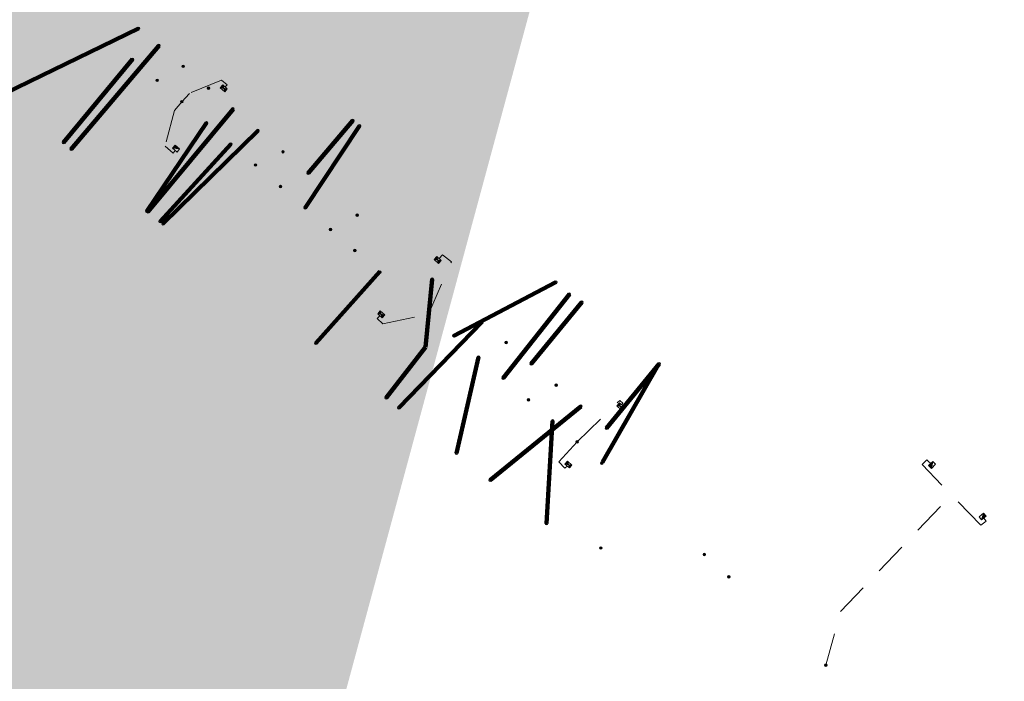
# Model space of a CAD drawing. Header units: inches. Extents: x 0 to 191500, y 0 to 342750.
# Tile 116 of 256: x 186313 to 186389, y 331101 to 331151. Entities that reach past the tile are written whole.
import ezdxf

# ---------------------------------------------------------------- set-up
doc = ezdxf.new("R2010")
doc.units = ezdxf.units.IN
doc.header["$MEASUREMENT"] = 0
for name, pattern in [('RI-HWA_HUISAANSLUITING', [4.8, 3, -1.8]), ('RI-HWA_KOLKAANSLUITING', [4.3, 2.5, -1.8]), ('RI-VWA_HUISAANSLUITING', [6.1, 2.5, -1.8, 0, -1.8])]:
    doc.linetypes.add(name, pattern=pattern)
doc.layers.get('0').update_dxf_attribs({"lineweight": 20})
for name, color, linetype, lineweight in [('ECW', 150, 'Continuous', 20), ('N-WE-RI-HWA_HUISAANSLUITING_PVC_160-G', 150, 'RI-HWA_HUISAANSLUITING', 20), ('N-WE-RI-HWA_KOLK-S', 150, 'Continuous', 20), ('N-WE-RI-HWA_KOLKAANSLUITING_PVC_160-G', 150, 'RI-HWA_KOLKAANSLUITING', 20), ('N-WE-RI-HWA_RIOOLPUT_ONTSTOPPINGSPUT-G', 150, 'Continuous', 20), ('N-WE-RI-INLAAT', 7, 'Continuous', 20), ('N-WE-RI-VWA_HUISAANSLUITING_PVC_160-G', 20, 'RI-VWA_HUISAANSLUITING', 20), ('N-WE-RI-VWA_RIOOLPUT_ONTSTOPPINGSPUT-G', 30, 'Continuous', 20), ('Tekst algemeen', 7, 'Continuous', 20)]:
    doc.layers.add(name, color=color, linetype=linetype, lineweight=lineweight)
doc.styles.add('Verdana', font='arial.ttf')
doc.dimstyles.new('Waterblock1OP1', dxfattribs={"dimscale": 3, "dimtxt": 30, "dimasz": 20, "dimexe": 2, "dimexo": 1, "dimgap": 5, "dimtad": 1, "dimdec": 1, "dimdsep": 46, "dimtxsty": 'Verdana', "dimcen": -10, "dimse1": 1, "dimse2": 1, "dimadec": 0, "dimazin": 0, "dimtfac": 1, "dimtdec": 1, "dimtmove": 1, "dimatfit": 3, "dimfxl": 1, "dimtolj": 1, "dimtzin": 0, "dimarcsym": 0})
picture_1 = doc.add_image_def('image1.ecw', size_in_pixel=(220000, 285000))

# ---------------------------------------------------------------- blocks, each defined once
blk = doc.blocks.new('N-SRI-KOLK_TROTTOIR-SO')
blk.add_hatch(color=256).paths.add_polyline_path([(1.125, 1.5), (-1.125, 1.5), (-1.125, 0)])
blk.add_line((-1.125, 0), (1.125, 1.5))
at = {"flags": 128}
blk.add_lwpolyline([(-1.125, 0), (1.125, 0), (1.125, 1.5), (-1.125, 1.5)], close=True, dxfattribs=at)
blk = doc.blocks.new('N-SRI-KOLK_STRAAT_450X300-SO')
h = blk.add_hatch(color=256)
h.dxf.hatch_style = 1
h.paths.add_polyline_path([(0, 0.75), (-1.125, 1.5), (-1.125, 0)])
h.paths.add_polyline_path([(1.125, 1.5), (0, 0.75), (1.125, 0)])
for p, q in [((-1.125, 0), (1.125, 1.5)), ((1.125, 0), (-1.125, 1.5))]:
    blk.add_line(p, q)
at = {"flags": 128}
blk.add_lwpolyline([(-1.125, 0), (1.125, 0), (1.125, 1.5), (-1.125, 1.5)], close=True, dxfattribs=at)
blk = doc.blocks.new('A$C2C270354')
h = blk.add_hatch(color=256)
h.dxf.hatch_style = 1
edge = h.paths.add_edge_path()
edge.add_arc((0, 0), 0.1, 0, 360)
blk.add_circle((0, 0), 0.1)

msp = doc.modelspace()

# ---------------------------------------------------------------- linework, layer by layer
at = {"layer": 'N-WE-RI-HWA_HUISAANSLUITING_PVC_160-G', "lineweight": 100, "ltscale": 1000}
for points in [[(186321.95263, 331148.19783), (186316.65915, 331141.80719)], [(186327.62349, 331143.32019), (186323.06301, 331136.55438)], [(186335.19724, 331136.80565), (186339.36317, 331143.10029)], [(186329.50369, 331141.70295), (186324.06936, 331135.75956)], [(186340.9255, 331131.92816), (186336.01171, 331126.42322)], [(186346.59199, 331127.0046), (186354.41934, 331131.11409)], [(186350.37508, 331123.75063), (186355.46254, 331130.19196)], [(186348.50247, 331125.36136), (186346.8, 331118)], [(186357.99863, 331117.29711), (186362.28917, 331124.80018)], [(186354.18088, 331120.47713), (186353.7165, 331112.5975)]]:
    msp.add_lwpolyline(points, dxfattribs=at)
at = {"layer": 'N-WE-RI-HWA_KOLKAANSLUITING_PVC_160-G'}
for points, elevation in [([(186329.05801, 331146.07989), (186329.20759, 331146.23629), (186328.77276, 331146.59401), (186326.31591, 331145.58268), (186325.72818, 331144.95042), (186325.17629, 331144.27997), (186324.4501, 331141.54234), (186325.06449, 331141.00528), (186325.231, 331141.20696)], 61.83381), ([(186340.93204, 331128.53617), (186340.72659, 331128.33159), (186341.14641, 331127.90996), (186344.66874, 331128.6589), (186346.41397, 331132.67066), (186345.72891, 331133.21371), (186345.4653, 331132.92479)], 61.59099), ([(186355.29508, 331117.01096), (186355.12753, 331116.85622), (186354.64785, 331117.33183), (186356.05349, 331118.86642), (186359.32615, 331122.03532), (186359.57585, 331121.83769), (186359.46749, 331121.70535)], 61.29053), ([(186376.27116, 331105.86788), (186384.77965, 331114.79384)], 61.38264)]:
    msp.add_lwpolyline(points, dxfattribs=dict(at, elevation=elevation))
for points in [[(186387.24379, 331113.01447), (186387.42666, 331112.79409), (186387.03636, 331112.47021), (186382.52294, 331117.11748), (186382.89483, 331117.48989), (186383.2879, 331117.10041)], [(186375.14255, 331101.73715), (186376.27116, 331105.86788)]]:
    msp.add_lwpolyline(points, dxfattribs=at)
at = {"layer": 'N-WE-RI-HWA_RIOOLPUT_ONTSTOPPINGSPUT-G'}
for p, q in [((186339.46104, 331143.12083), (186339.2653, 331143.07976)), ((186339.34263, 331143.19816), (186339.38371, 331143.00243)), ((186316.63861, 331141.90506), (186316.67968, 331141.70932)), ((186316.75701, 331141.82773), (186316.56128, 331141.78665)), ((186323.16088, 331136.57492), (186322.96514, 331136.53384)), ((186323.04247, 331136.65225), (186323.08355, 331136.45651)), ((186324.04882, 331135.85743), (186324.0899, 331135.66169)), ((186324.16723, 331135.7801), (186323.97149, 331135.73902)), ((186354.5172, 331131.13463), (186354.32147, 331131.09356)), ((186354.3988, 331131.21196), (186354.43987, 331131.01623)), ((186355.56041, 331130.21249), (186355.36468, 331130.17142)), ((186355.44201, 331130.28982), (186355.48308, 331130.09409)), ((186336.10958, 331126.44376), (186335.91384, 331126.40268)), ((186335.99117, 331126.52109), (186336.03225, 331126.32535)), ((186362.38704, 331124.82072), (186362.1913, 331124.77964)), ((186362.26863, 331124.89805), (186362.30971, 331124.70231)), ((186346.89787, 331118.02054), (186346.70213, 331117.97946)), ((186346.77946, 331118.09787), (186346.82054, 331117.90213)), ((186353.81437, 331112.61804), (186353.61863, 331112.57696)), ((186353.69596, 331112.69537), (186353.73704, 331112.49963))]:
    msp.add_line(p, q, dxfattribs=at)
for centre in [(186339.36317, 331143.10029), (186316.65915, 331141.80719), (186323.06301, 331136.55438), (186324.06936, 331135.75956), (186354.41934, 331131.11409), (186355.46254, 331130.19196), (186336.01171, 331126.42322), (186362.28917, 331124.80018), (186346.8, 331118), (186353.7165, 331112.5975)]:
    msp.add_circle(centre, 0.1, dxfattribs=at)
at = {"layer": 'N-WE-RI-VWA_HUISAANSLUITING_PVC_160-G', "lineweight": 100, "ltscale": 1000}
for points in [[(186322.42593, 331150.57288), (186312.1554, 331145.58689)], [(186323.98431, 331149.24099), (186317.25952, 331141.29884)], [(186329.6629, 331144.38769), (186323.11724, 331136.51155)], [(186338.85546, 331143.51809), (186335.41751, 331139.46942)], [(186331.59377, 331142.73743), (186324.2917, 331135.58396)], [(186341.40417, 331122.24426), (186344.41605, 331126.11953), (186344.93504, 331131.3351)], [(186352.5369, 331124.83805), (186356.41669, 331129.58492)], [(186348.76637, 331128.06059), (186342.38566, 331121.47284)], [(186358.30671, 331119.90678), (186362.34666, 331124.85644)], [(186356.35303, 331121.57653), (186349.38073, 331115.93343)]]:
    msp.add_lwpolyline(points, dxfattribs=at)
at = {"layer": 'N-WE-RI-VWA_RIOOLPUT_ONTSTOPPINGSPUT-G'}
for p, q in [((186338.94558, 331143.56141), (186338.76533, 331143.47476)), ((186338.81213, 331143.60821), (186338.89878, 331143.42796)), ((186317.34965, 331141.34217), (186317.1694, 331141.25551)), ((186317.2162, 331141.38896), (186317.30285, 331141.20871)), ((186323.07391, 331136.60168), (186323.16057, 331136.42143)), ((186323.20736, 331136.55488), (186323.02711, 331136.46822)), ((186324.38183, 331135.62728), (186324.20157, 331135.54063)), ((186324.24837, 331135.67408), (186324.33503, 331135.49383)), ((186356.50681, 331129.62825), (186356.32656, 331129.54159)), ((186356.37336, 331129.67505), (186356.46002, 331129.4948)), ((186362.43679, 331124.89977), (186362.25654, 331124.81311)), ((186362.30333, 331124.94657), (186362.38999, 331124.76632)), ((186341.4943, 331122.28759), (186341.31405, 331122.20093)), ((186341.36085, 331122.33439), (186341.4475, 331122.15414)), ((186342.47579, 331121.51616), (186342.29554, 331121.42951)), ((186342.34234, 331121.56296), (186342.42899, 331121.38271)), ((186349.47086, 331115.97676), (186349.2906, 331115.8901)), ((186349.3374, 331116.02355), (186349.42406, 331115.8433))]:
    msp.add_line(p, q, dxfattribs=at)
for centre in [(186338.85546, 331143.51809), (186317.25952, 331141.29884), (186323.11724, 331136.51155), (186324.2917, 331135.58396), (186356.41669, 331129.58492), (186362.34666, 331124.85644), (186341.40417, 331122.24426), (186342.38566, 331121.47284), (186349.38073, 331115.93343)]:
    msp.add_circle(centre, 0.1, dxfattribs=at)

# ---------------------------------------------------------------- block references
at = {"layer": 'N-WE-RI-HWA_KOLK-S', "xscale": 0.2, "yscale": 0.2, "zscale": 0.2}
for name, p, rotation in [('N-SRI-KOLK_STRAAT_450X300-SO', (186328.85918, 331145.85524, 61.83381), 318.488257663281), ('N-SRI-KOLK_TROTTOIR-SO', (186325.19813, 331141.23409, 61.81849), 320.4564223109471), ('N-SRI-KOLK_STRAAT_450X300-SO', (186345.26647, 331132.70015, 61.54391), 318.488257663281), ('N-SRI-KOLK_STRAAT_450X300-SO', (186340.93204, 331128.53617, 61.59099), 318.488257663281), ('N-SRI-KOLK_STRAAT_450X300-SO', (186359.27699, 331121.47333, 61.26886), 318.488257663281), ('N-SRI-KOLK_STRAAT_450X300-SO', (186355.29508, 331117.01096, 61.29053), 318.488257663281), ('N-SRI-KOLK_TROTTOIR-SO', (186383.39088, 331116.99053, -0.05989), 45.19330629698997), ('N-SRI-KOLK_TROTTOIR-SO', (186387.06494, 331113.25729), 220.4423399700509)]:
    msp.add_blockref(name, p, dxfattribs=dict(at, rotation=rotation))
at = {"layer": 'N-WE-RI-INLAAT', "rotation": 0.06357443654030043}
for p in [(186322.42593, 331150.57288), (186323.9642, 331149.25818), (186321.95263, 331148.19783), (186325.83423, 331147.65989), (186323.83577, 331146.58774), (186327.78682, 331145.99077), (186325.72818, 331144.95042), (186329.64279, 331144.40488), (186327.62339, 331143.32004), (186331.57366, 331142.75462), (186329.50369, 331141.70295), (186333.49691, 331141.11086), (186331.38677, 331140.09282), (186335.41751, 331139.46942), (186333.31243, 331138.43649), (186335.19724, 331136.80565), (186339.1907, 331136.24457), (186337.14192, 331135.14254), (186339.01359, 331133.5327), (186340.92874, 331131.87582), (186344.93504, 331131.3351), (186344.66874, 331128.6589), (186348.74626, 331128.07778), (186346.59199, 331127.0046), (186350.60761, 331126.48661), (186348.50249, 331125.36134), (186352.5369, 331124.83805), (186350.37508, 331123.75063), (186354.44655, 331123.2056), (186352.31882, 331122.08834), (186356.33292, 331121.59372), (186354.18091, 331120.47711), (186358.30671, 331119.90678), (186356.05349, 331118.86642), (186357.95641, 331117.22965), (186357.87088, 331110.72353), (186365.81658, 331110.22216), (186367.69442, 331108.51365), (186375.14255, 331101.73715)]:
    msp.add_blockref('A$C2C270354', p, dxfattribs=at)

# ---------------------------------------------------------------- pictures from other files: only their frames are drawn
at = {"layer": 'ECW'}
image = msp.add_image(picture_1, insert=(180500, 328500), size_in_units=(11000, 14250), dxfattribs=at)
image.dxf.flags = 7

# ---------------------------------------------------------------- leaders
at = {"layer": 'Tekst algemeen'}
for points, override in [([(186278.94136, 330819.68282), (186278.10474, 330828.36664)], {"dimasz": 300, "dimse1": 0, "dimse2": 0}), ([(186248.73232, 330768.71099), (186249.7877, 330779.09011)], {"dimasz": 200})]:
    msp.add_leader(points, dimstyle='Waterblock1OP1', override=override, dxfattribs=at)

doc.saveas('drawing.dxf')
